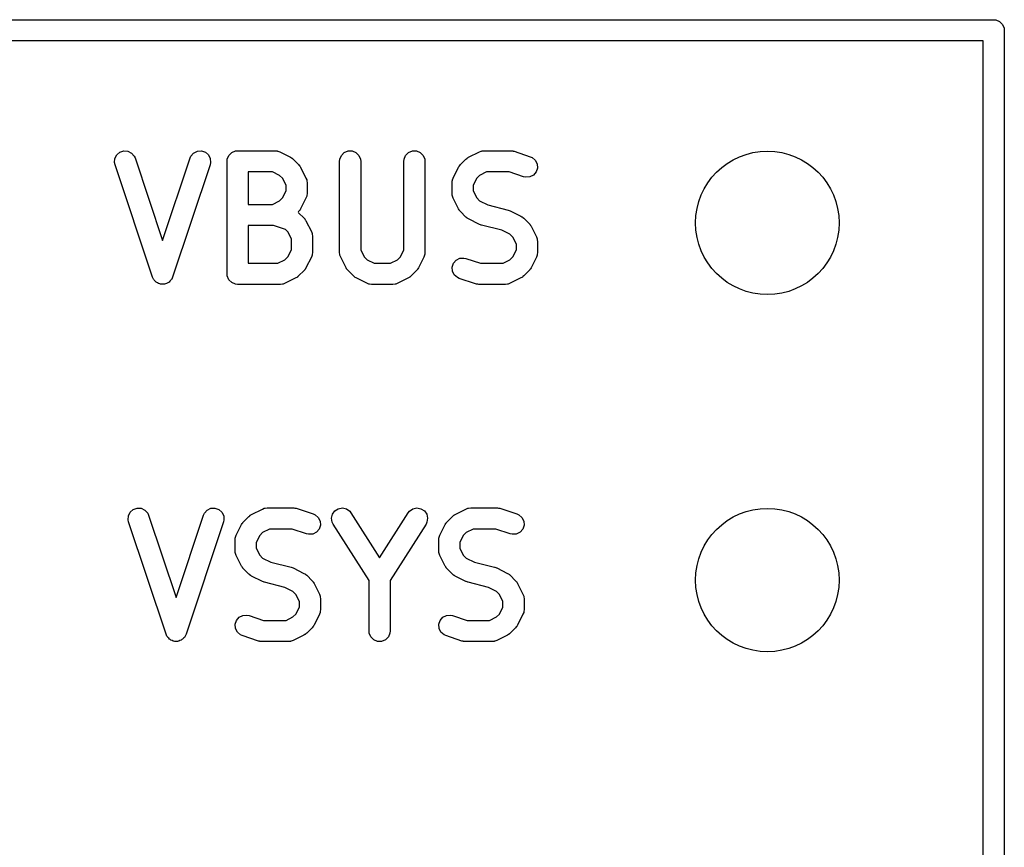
# Model space of a CAD drawing. Extents: x 100 to 226, y -132 to -42.
# Tile 33 of 33: x 213 to 220, y -56 to -50. Entities that reach past the tile are written whole.
import ezdxf

# ---------------------------------------------------------------- set-up
doc = ezdxf.new("R2010")
doc.units = 0
doc.layers.add('BLACK', color=7, linetype='CONTINUOUS')

msp = doc.modelspace()

# ---------------------------------------------------------------- linework, layer by layer
at = {"layer": 'BLACK', "linetype": 'CONTINUOUS'}
for p, q in [((198.89125, -50.24875), (219.89125, -50.24875)), ((219.89125, -50.24875), (219.905882, -50.250191)), ((219.905882, -50.250191), (219.932918, -50.26139)), ((219.932918, -50.26139), (219.95361, -50.282082)), ((219.95361, -50.282082), (219.964809, -50.309118)), ((219.964809, -50.309118), (219.96625, -50.32375)), ((219.96625, -50.32375), (219.96625, -101.32375)), ((219.81625, -50.39875), (201.97325, -50.39875)), ((219.81625, -101.24875), (219.81625, -50.39875)), ((213.640172, -51.265425), (213.642247, -51.236235)), ((213.642247, -51.236235), (213.655333, -51.210062)), ((213.655333, -51.210062), (213.67744, -51.190888)), ((213.67744, -51.190888), (213.705203, -51.181634)), ((213.705203, -51.181634), (213.734393, -51.183709)), ((213.734393, -51.183709), (213.760566, -51.196795)), ((213.760566, -51.196795), (213.77974, -51.218902)), ((213.77974, -51.218902), (213.785734, -51.232328)), ((213.785734, -51.232328), (213.981249, -51.818874)), ((213.981249, -51.818874), (214.176765, -51.232328)), ((214.176765, -51.232328), (214.182759, -51.218902)), ((214.182759, -51.218902), (214.201933, -51.196795)), ((214.201933, -51.196795), (214.228106, -51.183708)), ((214.228106, -51.183708), (214.257296, -51.181634)), ((214.257296, -51.181634), (214.285059, -51.190888)), ((214.285059, -51.190888), (214.307166, -51.210061)), ((214.307166, -51.210061), (214.320253, -51.236235)), ((214.320253, -51.236235), (214.322327, -51.265425)), ((214.439583, -51.256045), (214.441024, -51.241413)), ((214.441024, -51.241413), (214.452223, -51.214377)), ((214.452223, -51.214377), (214.472915, -51.193685)), ((214.472915, -51.193685), (214.499951, -51.182486)), ((214.499951, -51.182486), (214.514583, -51.181045)), ((214.514583, -51.181045), (214.781249, -51.181045)), ((214.781249, -51.181045), (214.795881, -51.182486)), ((214.795881, -51.182486), (214.79837, -51.183517)), ((214.79837, -51.183517), (214.801058, -51.183708)), ((214.801058, -51.183708), (214.81479, -51.188963)), ((214.81479, -51.188963), (214.890981, -51.227058)), ((214.890981, -51.227058), (214.89728, -51.231022)), ((214.89728, -51.231022), (214.899108, -51.23178)), ((214.899108, -51.23178), (214.901164, -51.233468)), ((214.901164, -51.233468), (214.903424, -51.23489)), ((214.903424, -51.23489), (214.904723, -51.236388)), ((214.904723, -51.236388), (214.910473, -51.241107)), ((214.910473, -51.241107), (214.948568, -51.279202)), ((215.239583, -51.256045), (215.241024, -51.241413)), ((215.241024, -51.241413), (215.252223, -51.214377)), ((215.252223, -51.214377), (215.272915, -51.193685)), ((215.272915, -51.193685), (215.299951, -51.182486)), ((215.299951, -51.182486), (215.329215, -51.182486)), ((215.329215, -51.182486), (215.356251, -51.193685)), ((215.356251, -51.193685), (215.376943, -51.214377)), ((215.376943, -51.214377), (215.388142, -51.241413)), ((215.388142, -51.241413), (215.389583, -51.256045)), ((215.696726, -51.256045), (215.698167, -51.241413)), ((215.698167, -51.241413), (215.709366, -51.214377)), ((215.709366, -51.214377), (215.730058, -51.193685)), ((215.730058, -51.193685), (215.757094, -51.182486)), ((215.757094, -51.182486), (215.786358, -51.182486)), ((215.786358, -51.182486), (215.813394, -51.193685)), ((215.813394, -51.193685), (215.834086, -51.214377)), ((215.834086, -51.214377), (215.845285, -51.241413)), ((215.845285, -51.241413), (215.846726, -51.256045)), ((216.099645, -51.279202), (216.13774, -51.241107)), ((216.13774, -51.241107), (216.143489, -51.236388)), ((216.143489, -51.236388), (216.144789, -51.23489)), ((216.144789, -51.23489), (216.147048, -51.233468)), ((216.147048, -51.233468), (216.149105, -51.23178)), ((216.149105, -51.23178), (216.150932, -51.231022)), ((216.150932, -51.231022), (216.157232, -51.227058)), ((216.157232, -51.227058), (216.233422, -51.188963)), ((216.233422, -51.188963), (216.247154, -51.183708)), ((216.247154, -51.183708), (216.249841, -51.183517)), ((216.249841, -51.183517), (216.252331, -51.182486)), ((216.252331, -51.182486), (216.266963, -51.181045)), ((216.266963, -51.181045), (216.45744, -51.181045)), ((216.45744, -51.181045), (216.464845, -51.181774)), ((216.464845, -51.181774), (216.46682, -51.181634)), ((216.46682, -51.181634), (216.469417, -51.182224)), ((216.469417, -51.182224), (216.472072, -51.182486)), ((216.472072, -51.182486), (216.473903, -51.183244)), ((216.473903, -51.183244), (216.481157, -51.184894)), ((216.481157, -51.184894), (216.595442, -51.222989)), ((216.595442, -51.222989), (216.608868, -51.228983)), ((216.608868, -51.228983), (216.630975, -51.248157)), ((216.630975, -51.248157), (216.644061, -51.27433)), ((213.643432, -51.279762), (213.640172, -51.265425)), ((213.910099, -52.079762), (213.643432, -51.279762)), ((214.319067, -51.279762), (214.052401, -52.079762)), ((214.322327, -51.265425), (214.319067, -51.279762)), ((214.439583, -52.056045), (214.439583, -51.256045)), ((214.948568, -51.279202), (214.953286, -51.284951)), ((214.953286, -51.284951), (214.954785, -51.286251)), ((214.954785, -51.286251), (214.956206, -51.28851)), ((214.956206, -51.28851), (214.957895, -51.290567)), ((214.957895, -51.290567), (214.958652, -51.292394)), ((214.958652, -51.292394), (214.962617, -51.298694)), ((214.962617, -51.298694), (215.000712, -51.374885)), ((215.239583, -51.903664), (215.239583, -51.256045)), ((215.389583, -51.256045), (215.389583, -51.885959)), ((215.696726, -51.885958), (215.696726, -51.256045)), ((215.846726, -51.256045), (215.846726, -51.903664)), ((216.0475, -51.374885), (216.085596, -51.298694)), ((216.085596, -51.298694), (216.089559, -51.292397)), ((216.089559, -51.292397), (216.090318, -51.290567)), ((216.090318, -51.290567), (216.092009, -51.288505)), ((216.092009, -51.288505), (216.093429, -51.286251)), ((216.093429, -51.286251), (216.094924, -51.284954)), ((216.094924, -51.284954), (216.099645, -51.279202)), ((216.646136, -51.30352), (216.636882, -51.331283)), ((216.644061, -51.27433), (216.646136, -51.30352)), ((214.763544, -51.331045), (214.589583, -51.331045)), ((214.589583, -51.331045), (214.589583, -51.561997)), ((214.813013, -51.355779), (214.763544, -51.331045)), ((214.833895, -51.376661), (214.813013, -51.355779)), ((214.85863, -51.42613), (214.833895, -51.376661)), ((215.000712, -51.374885), (215.005967, -51.388617)), ((215.005967, -51.388617), (215.006157, -51.391304)), ((216.042053, -51.391305), (216.042245, -51.388616)), ((216.042245, -51.388616), (216.0475, -51.374885)), ((216.214317, -51.376661), (216.189582, -51.426131)), ((216.2352, -51.355779), (216.214317, -51.376661)), ((216.284668, -51.331045), (216.2352, -51.355779)), ((216.44527, -51.331045), (216.284668, -51.331045)), ((216.548008, -51.365291), (216.44527, -51.331045)), ((216.562345, -51.368551), (216.548008, -51.365291)), ((216.591535, -51.366476), (216.562345, -51.368551)), ((216.617708, -51.35339), (216.591535, -51.366476)), ((216.636882, -51.331283), (216.617708, -51.35339)), ((214.85863, -51.466911), (214.85863, -51.42613)), ((215.006157, -51.391304), (215.007189, -51.393794)), ((215.007189, -51.393794), (215.00863, -51.408426)), ((215.00863, -51.408426), (215.00863, -51.484616)), ((216.039582, -51.408426), (216.041023, -51.393794)), ((216.039582, -51.484616), (216.039582, -51.408426)), ((216.041023, -51.393794), (216.042053, -51.391305)), ((216.189582, -51.426131), (216.189582, -51.46691)), ((214.813013, -51.537262), (214.833895, -51.51638)), ((214.833895, -51.51638), (214.85863, -51.466911)), ((215.000712, -51.518157), (214.962617, -51.594348)), ((215.005967, -51.504425), (215.000712, -51.518157)), ((215.006157, -51.501737), (215.005967, -51.504425)), ((215.007189, -51.499248), (215.006157, -51.501737)), ((215.00863, -51.484616), (215.007189, -51.499248)), ((216.041023, -51.499248), (216.039582, -51.484616)), ((216.042053, -51.501736), (216.041023, -51.499248)), ((216.042245, -51.504426), (216.042053, -51.501736)), ((216.0475, -51.518157), (216.042245, -51.504426)), ((216.085596, -51.594348), (216.0475, -51.518157)), ((216.189582, -51.46691), (216.214317, -51.51638)), ((216.214317, -51.51638), (216.2352, -51.537263)), ((214.589583, -51.561997), (214.763544, -51.561997)), ((214.763544, -51.561997), (214.813013, -51.537262)), ((214.962617, -51.594348), (214.958652, -51.600647)), ((216.089559, -51.600644), (216.085596, -51.594348)), ((216.2352, -51.537263), (216.293138, -51.566232)), ((216.293138, -51.566232), (216.437534, -51.602331)), ((214.948568, -51.61384), (214.944053, -51.618354)), ((214.944053, -51.618354), (214.948569, -51.62206)), ((214.953286, -51.60809), (214.948568, -51.61384)), ((214.948569, -51.62206), (214.986664, -51.660156)), ((214.954785, -51.606791), (214.953286, -51.60809)), ((214.956206, -51.604531), (214.954785, -51.606791)), ((214.957895, -51.602475), (214.956206, -51.604531)), ((214.958652, -51.600647), (214.957895, -51.602475)), ((214.986664, -51.660156), (214.991384, -51.665907)), ((214.991384, -51.665907), (214.992879, -51.667204)), ((214.992879, -51.667204), (214.994298, -51.669458)), ((214.994298, -51.669458), (214.995991, -51.671521)), ((216.090318, -51.602475), (216.089559, -51.600644)), ((216.092009, -51.604536), (216.090318, -51.602475)), ((216.093429, -51.606791), (216.092009, -51.604536)), ((216.094924, -51.608087), (216.093429, -51.606791)), ((216.099645, -51.61384), (216.094924, -51.608087)), ((216.13774, -51.651935), (216.099645, -51.61384)), ((216.143489, -51.656653), (216.13774, -51.651935)), ((216.144789, -51.658152), (216.143489, -51.656653)), ((216.147048, -51.659573), (216.144789, -51.658152)), ((216.149105, -51.661262), (216.147048, -51.659573)), ((216.150932, -51.662019), (216.149105, -51.661262)), ((216.157232, -51.665984), (216.150932, -51.662019)), ((216.233422, -51.704079), (216.157232, -51.665984)), ((216.437534, -51.602331), (216.438613, -51.602716)), ((216.438613, -51.602716), (216.439154, -51.602755)), ((216.439154, -51.602755), (216.445243, -51.605085)), ((216.445243, -51.605085), (216.45138, -51.607278)), ((216.45138, -51.607278), (216.451815, -51.6076)), ((216.451815, -51.6076), (216.452885, -51.60801)), ((216.452885, -51.60801), (216.529076, -51.646106)), ((216.529076, -51.646106), (216.535372, -51.650069)), ((216.535372, -51.650069), (216.537203, -51.650828)), ((216.537203, -51.650828), (216.539264, -51.652519)), ((216.539264, -51.652519), (216.541519, -51.653939)), ((216.541519, -51.653939), (216.542815, -51.655434)), ((216.542815, -51.655434), (216.548568, -51.660155)), ((216.548568, -51.660155), (216.586663, -51.69825)), ((214.769079, -51.711997), (214.589583, -51.711997)), ((214.589583, -51.711997), (214.589583, -51.981045)), ((214.85502, -51.740643), (214.769079, -51.711997)), ((214.995991, -51.671521), (214.996749, -51.673351)), ((214.996749, -51.673351), (215.000712, -51.679646)), ((215.000712, -51.679646), (215.038807, -51.755836)), ((216.234491, -51.704488), (216.233422, -51.704079)), ((216.234927, -51.704811), (216.234491, -51.704488)), ((216.241072, -51.707006), (216.234927, -51.704811)), ((216.247154, -51.709334), (216.241072, -51.707006)), ((216.247693, -51.709372), (216.247154, -51.709334)), ((216.248773, -51.709758), (216.247693, -51.709372)), ((216.393167, -51.745856), (216.248773, -51.709758)), ((216.586663, -51.69825), (216.591381, -51.703999)), ((216.591381, -51.703999), (216.59288, -51.705299)), ((216.59288, -51.705299), (216.594301, -51.707558)), ((216.594301, -51.707558), (216.59599, -51.709615)), ((216.59599, -51.709615), (216.596747, -51.711442)), ((216.596747, -51.711442), (216.600712, -51.717742)), ((216.600712, -51.717742), (216.638807, -51.793932)), ((214.87199, -51.757613), (214.85502, -51.740643)), ((214.896726, -51.807083), (214.87199, -51.757613)), ((214.896726, -51.885958), (214.896726, -51.807083)), ((215.038807, -51.755836), (215.044062, -51.769568)), ((215.044062, -51.769568), (215.044252, -51.772254)), ((215.044252, -51.772254), (215.045285, -51.774746)), ((215.045285, -51.774746), (215.046726, -51.789378)), ((215.046726, -51.789378), (215.046726, -51.903664)), ((216.451108, -51.774827), (216.393167, -51.745856)), ((216.471991, -51.79571), (216.451108, -51.774827)), ((216.496725, -51.845178), (216.471991, -51.79571)), ((216.638807, -51.793932), (216.644062, -51.807664)), ((216.644062, -51.807664), (216.644252, -51.810351)), ((216.496725, -51.885959), (216.496725, -51.845178)), ((216.644252, -51.810351), (216.645284, -51.812841)), ((216.645284, -51.812841), (216.646725, -51.827473)), ((216.646725, -51.827473), (216.646725, -51.903664)), ((214.851107, -51.956311), (214.87199, -51.935428)), ((214.87199, -51.935428), (214.896726, -51.885958)), ((215.038807, -51.937206), (215.000712, -52.013396)), ((215.044062, -51.923474), (215.038807, -51.937206)), ((215.044252, -51.920787), (215.044062, -51.923474)), ((215.045285, -51.918296), (215.044252, -51.920787)), ((215.046726, -51.903664), (215.045285, -51.918296)), ((215.241024, -51.918296), (215.239583, -51.903664)), ((215.242055, -51.920785), (215.241024, -51.918296)), ((215.242246, -51.923473), (215.242055, -51.920785)), ((215.247501, -51.937205), (215.242246, -51.923473)), ((215.285596, -52.013395), (215.247501, -51.937205)), ((215.389583, -51.885959), (215.414317, -51.935427)), ((215.414317, -51.935427), (215.4352, -51.956311)), ((215.651107, -51.956311), (215.67199, -51.935428)), ((215.67199, -51.935428), (215.696726, -51.885958)), ((215.838807, -51.937206), (215.800712, -52.013396)), ((215.844062, -51.923474), (215.838807, -51.937206)), ((215.844252, -51.920787), (215.844062, -51.923474)), ((215.845285, -51.918296), (215.844252, -51.920787)), ((215.846726, -51.903664), (215.845285, -51.918296)), ((216.068599, -51.9587), (216.094772, -51.945614)), ((216.094772, -51.945614), (216.123962, -51.943539)), ((216.123962, -51.943539), (216.138299, -51.946799)), ((216.138299, -51.946799), (216.241038, -51.981045)), ((216.451107, -51.956311), (216.47199, -51.935427)), ((216.47199, -51.935427), (216.496725, -51.885959)), ((216.638807, -51.937205), (216.600712, -52.013395)), ((216.644062, -51.923473), (216.638807, -51.937205)), ((216.644252, -51.920785), (216.644062, -51.923473)), ((216.645284, -51.918296), (216.644252, -51.920785)), ((216.646725, -51.903664), (216.645284, -51.918296)), ((214.589583, -51.981045), (214.80164, -51.981045)), ((214.80164, -51.981045), (214.851107, -51.956311)), ((214.996749, -52.01969), (214.995991, -52.021521)), ((215.000712, -52.013396), (214.996749, -52.01969)), ((215.289559, -52.019691), (215.285596, -52.013395)), ((215.290317, -52.021521), (215.289559, -52.019691)), ((215.4352, -51.956311), (215.484669, -51.981045)), ((215.484669, -51.981045), (215.60164, -51.981045)), ((215.60164, -51.981045), (215.651107, -51.956311)), ((215.796749, -52.01969), (215.795991, -52.021521)), ((215.800712, -52.013396), (215.796749, -52.01969)), ((216.040171, -52.00857), (216.049425, -51.980808)), ((216.042246, -52.03776), (216.040171, -52.00857)), ((216.049425, -51.980808), (216.068599, -51.9587)), ((216.241038, -51.981045), (216.401639, -51.981045)), ((216.401639, -51.981045), (216.451107, -51.956311)), ((216.596748, -52.019691), (216.595991, -52.021521)), ((216.600712, -52.013395), (216.596748, -52.019691)), ((213.916093, -52.093187), (213.910099, -52.079762)), ((214.052401, -52.079762), (214.046407, -52.093187)), ((214.441024, -52.070677), (214.439583, -52.056045)), ((214.452223, -52.097713), (214.441024, -52.070677)), ((214.929076, -52.085032), (214.852886, -52.123127)), ((214.935375, -52.081067), (214.929076, -52.085032)), ((214.937203, -52.08031), (214.935375, -52.081067)), ((214.939259, -52.078622), (214.937203, -52.08031)), ((214.941519, -52.0772), (214.939259, -52.078622)), ((214.942819, -52.0757), (214.941519, -52.0772)), ((214.948569, -52.070982), (214.942819, -52.0757)), ((214.986664, -52.032886), (214.948569, -52.070982)), ((214.991384, -52.027134), (214.986664, -52.032886)), ((214.992879, -52.025838), (214.991384, -52.027134)), ((214.994298, -52.023583), (214.992879, -52.025838)), ((214.995991, -52.021521), (214.994298, -52.023583)), ((215.292006, -52.023579), (215.290317, -52.021521)), ((215.293428, -52.025838), (215.292006, -52.023579)), ((215.294926, -52.027137), (215.293428, -52.025838)), ((215.299644, -52.032886), (215.294926, -52.027137)), ((215.337739, -52.070982), (215.299644, -52.032886)), ((215.34349, -52.075702), (215.337739, -52.070982)), ((215.344789, -52.0772), (215.34349, -52.075702)), ((215.347044, -52.078619), (215.344789, -52.0772)), ((215.349104, -52.08031), (215.347044, -52.078619)), ((215.350934, -52.081068), (215.349104, -52.08031)), ((215.357232, -52.085032), (215.350934, -52.081068)), ((215.433423, -52.123127), (215.357232, -52.085032)), ((215.729076, -52.085032), (215.652886, -52.123127)), ((215.735375, -52.081067), (215.729076, -52.085032)), ((215.737203, -52.08031), (215.735375, -52.081067)), ((215.739259, -52.078622), (215.737203, -52.08031)), ((215.741519, -52.0772), (215.739259, -52.078622)), ((215.742819, -52.0757), (215.741519, -52.0772)), ((215.748569, -52.070982), (215.742819, -52.0757)), ((215.786664, -52.032886), (215.748569, -52.070982)), ((215.791384, -52.027134), (215.786664, -52.032886)), ((215.792879, -52.025838), (215.791384, -52.027134)), ((215.794298, -52.023583), (215.792879, -52.025838)), ((215.795991, -52.021521), (215.794298, -52.023583)), ((216.055332, -52.063933), (216.042246, -52.03776)), ((216.07744, -52.083107), (216.055332, -52.063933)), ((216.090865, -52.089101), (216.07744, -52.083107)), ((216.205151, -52.127196), (216.090865, -52.089101)), ((216.529076, -52.085032), (216.452885, -52.123127)), ((216.535375, -52.081067), (216.529076, -52.085032)), ((216.537203, -52.08031), (216.535375, -52.081067)), ((216.539259, -52.078622), (216.537203, -52.08031)), ((216.541519, -52.0772), (216.539259, -52.078622)), ((216.542819, -52.0757), (216.541519, -52.0772)), ((216.548569, -52.070982), (216.542819, -52.0757)), ((216.586664, -52.032886), (216.548569, -52.070982)), ((216.591381, -52.027137), (216.586664, -52.032886)), ((216.59288, -52.025838), (216.591381, -52.027137)), ((216.594301, -52.023579), (216.59288, -52.025838)), ((216.595991, -52.021521), (216.594301, -52.023579)), ((213.919603, -52.097234), (213.916093, -52.093187)), ((213.922, -52.102028), (213.919603, -52.097234)), ((213.929104, -52.10819), (213.922, -52.102028)), ((213.935267, -52.115295), (213.929104, -52.10819)), ((213.94006, -52.117691), (213.935267, -52.115295)), ((213.944108, -52.121202), (213.94006, -52.117691)), ((213.953029, -52.124175), (213.944108, -52.121202)), ((213.96144, -52.128381), (213.953029, -52.124175)), ((213.966784, -52.12876), (213.96144, -52.128381)), ((213.97187, -52.130456), (213.966784, -52.12876)), ((213.98125, -52.129789), (213.97187, -52.130456)), ((213.99063, -52.130456), (213.98125, -52.129789)), ((213.995715, -52.12876), (213.99063, -52.130456)), ((214.00106, -52.128381), (213.995715, -52.12876)), ((214.009469, -52.124176), (214.00106, -52.128381)), ((214.018393, -52.121202), (214.009469, -52.124176)), ((214.022441, -52.11769), (214.018393, -52.121202)), ((214.027233, -52.115295), (214.022441, -52.11769)), ((214.033394, -52.108191), (214.027233, -52.115295)), ((214.0405, -52.102028), (214.033394, -52.108191)), ((214.042896, -52.097234), (214.0405, -52.102028)), ((214.046407, -52.093187), (214.042896, -52.097234)), ((214.472915, -52.118405), (214.452223, -52.097713)), ((214.499951, -52.129604), (214.472915, -52.118405)), ((214.514583, -52.131045), (214.499951, -52.129604)), ((214.819345, -52.131045), (214.514583, -52.131045)), ((214.833977, -52.129604), (214.819345, -52.131045)), ((214.836466, -52.128572), (214.833977, -52.129604)), ((214.839154, -52.128382), (214.836466, -52.128572)), ((214.852886, -52.123127), (214.839154, -52.128382)), ((215.447155, -52.128382), (215.433423, -52.123127)), ((215.449842, -52.128572), (215.447155, -52.128382)), ((215.452332, -52.129604), (215.449842, -52.128572)), ((215.466964, -52.131045), (215.452332, -52.129604)), ((215.619345, -52.131045), (215.466964, -52.131045)), ((215.633977, -52.129604), (215.619345, -52.131045)), ((215.636466, -52.128572), (215.633977, -52.129604)), ((215.639154, -52.128382), (215.636466, -52.128572)), ((215.652886, -52.123127), (215.639154, -52.128382)), ((216.212404, -52.128845), (216.205151, -52.127196)), ((216.214236, -52.129604), (216.212404, -52.128845)), ((216.21689, -52.129865), (216.214236, -52.129604)), ((216.219488, -52.130456), (216.21689, -52.129865)), ((216.221462, -52.130315), (216.219488, -52.130456)), ((216.228868, -52.131045), (216.221462, -52.130315)), ((216.419344, -52.131045), (216.228868, -52.131045)), ((216.433976, -52.129604), (216.419344, -52.131045)), ((216.436465, -52.128572), (216.433976, -52.129604)), ((216.439153, -52.128382), (216.436465, -52.128572)), ((216.452885, -52.123127), (216.439153, -52.128382)), ((213.737485, -53.776235), (213.750571, -53.750062)), ((213.750571, -53.750062), (213.772678, -53.730888)), ((213.772678, -53.730888), (213.800441, -53.721634)), ((213.800441, -53.721634), (213.829631, -53.723709)), ((213.829631, -53.723709), (213.855804, -53.736795)), ((213.855804, -53.736795), (213.874978, -53.758902)), ((213.874978, -53.758902), (213.880972, -53.772328)), ((214.272003, -53.772328), (214.277997, -53.758902)), ((214.277997, -53.758902), (214.297171, -53.736795)), ((214.297171, -53.736795), (214.323344, -53.723708)), ((214.323344, -53.723708), (214.352534, -53.721634)), ((214.352534, -53.721634), (214.380297, -53.730888)), ((214.380297, -53.730888), (214.402404, -53.750061)), ((214.402404, -53.750061), (214.415491, -53.776235)), ((214.608075, -53.771022), (214.614375, -53.767058)), ((214.614375, -53.767058), (214.690565, -53.728963)), ((214.690565, -53.728963), (214.704297, -53.723708)), ((214.704297, -53.723708), (214.706984, -53.723517)), ((214.706984, -53.723517), (214.709474, -53.722486)), ((214.709474, -53.722486), (214.724106, -53.721045)), ((214.724106, -53.721045), (214.914583, -53.721045)), ((214.914583, -53.721045), (214.921988, -53.721774)), ((214.921988, -53.721774), (214.923963, -53.721634)), ((214.923963, -53.721634), (214.92656, -53.722224)), ((214.92656, -53.722224), (214.929215, -53.722486)), ((214.929215, -53.722486), (214.931046, -53.723244)), ((214.931046, -53.723244), (214.9383, -53.724894)), ((214.9383, -53.724894), (215.052585, -53.762989)), ((215.052585, -53.762989), (215.066011, -53.768983)), ((215.066011, -53.768983), (215.088118, -53.788157)), ((215.182459, -53.794371), (215.188807, -53.765805)), ((215.188807, -53.765805), (215.205603, -53.741842)), ((215.205603, -53.741842), (215.230292, -53.726131)), ((215.230292, -53.726131), (215.259114, -53.721064)), ((215.259114, -53.721064), (215.28768, -53.727412)), ((215.28768, -53.727412), (215.311643, -53.744208)), ((215.311643, -53.744208), (215.320715, -53.755779)), ((215.320715, -53.755779), (215.524106, -54.075394)), ((215.524106, -54.075394), (215.727498, -53.75578)), ((215.727498, -53.75578), (215.73657, -53.744209)), ((215.73657, -53.744209), (215.760533, -53.727412)), ((215.760533, -53.727412), (215.789099, -53.721064)), ((215.789099, -53.721064), (215.81792, -53.726131)), ((215.81792, -53.726131), (215.842609, -53.741842)), ((215.842609, -53.741842), (215.859406, -53.765805)), ((215.859406, -53.765805), (215.865754, -53.794371)), ((216.055694, -53.771022), (216.061994, -53.767058)), ((216.061994, -53.767058), (216.138184, -53.728963)), ((216.138184, -53.728963), (216.151916, -53.723708)), ((216.151916, -53.723708), (216.154603, -53.723517)), ((216.154603, -53.723517), (216.157093, -53.722486)), ((216.157093, -53.722486), (216.171725, -53.721045)), ((216.171725, -53.721045), (216.362202, -53.721045)), ((216.362202, -53.721045), (216.369607, -53.721774)), ((216.369607, -53.721774), (216.371582, -53.721634)), ((216.371582, -53.721634), (216.374179, -53.722224)), ((216.374179, -53.722224), (216.376834, -53.722486)), ((216.376834, -53.722486), (216.378665, -53.723244)), ((216.378665, -53.723244), (216.385919, -53.724894)), ((216.385919, -53.724894), (216.500204, -53.762989)), ((216.500204, -53.762989), (216.51363, -53.768983)), ((216.51363, -53.768983), (216.535737, -53.788157)), ((213.73541, -53.805425), (213.737485, -53.776235)), ((213.73867, -53.819762), (213.73541, -53.805425)), ((214.005337, -54.619762), (213.73867, -53.819762)), ((213.880972, -53.772328), (214.076487, -54.358874)), ((214.076487, -54.358874), (214.272003, -53.772328)), ((214.414305, -53.819762), (214.147639, -54.619762)), ((214.417565, -53.805425), (214.414305, -53.819762)), ((214.415491, -53.776235), (214.417565, -53.805425)), ((214.504643, -53.914885), (214.542739, -53.838694)), ((214.542739, -53.838694), (214.546702, -53.832397)), ((214.546702, -53.832397), (214.547461, -53.830567)), ((214.547461, -53.830567), (214.549152, -53.828505)), ((214.549152, -53.828505), (214.550572, -53.826251)), ((214.550572, -53.826251), (214.552067, -53.824954)), ((214.552067, -53.824954), (214.556788, -53.819202)), ((214.556788, -53.819202), (214.594883, -53.781107)), ((214.594883, -53.781107), (214.600632, -53.776388)), ((214.600632, -53.776388), (214.601932, -53.77489)), ((214.601932, -53.77489), (214.604191, -53.773468)), ((214.604191, -53.773468), (214.606248, -53.77178)), ((214.606248, -53.77178), (214.608075, -53.771022)), ((215.088118, -53.788157), (215.101204, -53.81433)), ((215.101204, -53.81433), (215.103279, -53.84352)), ((215.187526, -53.823193), (215.182459, -53.794371)), ((215.194165, -53.836311), (215.187526, -53.823193)), ((215.449107, -54.236931), (215.194165, -53.836311)), ((215.854047, -53.836311), (215.599107, -54.236932)), ((215.860687, -53.823193), (215.854047, -53.836311)), ((215.865754, -53.794371), (215.860687, -53.823193)), ((215.952262, -53.914885), (215.990358, -53.838694)), ((215.990358, -53.838694), (215.994321, -53.832397)), ((215.994321, -53.832397), (215.99508, -53.830567)), ((215.99508, -53.830567), (215.996771, -53.828505)), ((215.996771, -53.828505), (215.998191, -53.826251)), ((215.998191, -53.826251), (215.999686, -53.824954)), ((215.999686, -53.824954), (216.004407, -53.819202)), ((216.004407, -53.819202), (216.042502, -53.781107)), ((216.042502, -53.781107), (216.048251, -53.776388)), ((216.048251, -53.776388), (216.049551, -53.77489)), ((216.049551, -53.77489), (216.05181, -53.773468)), ((216.05181, -53.773468), (216.053867, -53.77178)), ((216.053867, -53.77178), (216.055694, -53.771022)), ((216.535737, -53.788157), (216.548823, -53.81433)), ((216.548823, -53.81433), (216.550898, -53.84352)), ((214.692343, -53.895779), (214.67146, -53.916661)), ((214.741811, -53.871045), (214.692343, -53.895779)), ((214.902413, -53.871045), (214.741811, -53.871045)), ((215.005151, -53.905291), (214.902413, -53.871045)), ((215.019488, -53.908551), (215.005151, -53.905291)), ((215.048678, -53.906476), (215.019488, -53.908551)), ((215.074851, -53.89339), (215.048678, -53.906476)), ((215.094025, -53.871283), (215.074851, -53.89339)), ((215.103279, -53.84352), (215.094025, -53.871283)), ((216.139962, -53.895779), (216.119079, -53.916661)), ((216.18943, -53.871045), (216.139962, -53.895779)), ((216.350032, -53.871045), (216.18943, -53.871045)), ((216.45277, -53.905291), (216.350032, -53.871045)), ((216.467107, -53.908551), (216.45277, -53.905291)), ((216.496297, -53.906476), (216.467107, -53.908551)), ((216.52247, -53.89339), (216.496297, -53.906476)), ((216.541644, -53.871283), (216.52247, -53.89339)), ((216.550898, -53.84352), (216.541644, -53.871283)), ((214.496725, -53.948426), (214.498166, -53.933794)), ((214.496725, -54.024616), (214.496725, -53.948426)), ((214.498166, -53.933794), (214.499196, -53.931305)), ((214.499196, -53.931305), (214.499388, -53.928616)), ((214.499388, -53.928616), (214.504643, -53.914885)), ((214.67146, -53.916661), (214.646725, -53.966131)), ((214.646725, -53.966131), (214.646725, -54.00691)), ((215.944344, -53.948426), (215.945785, -53.933794)), ((215.944344, -54.024616), (215.944344, -53.948426)), ((215.945785, -53.933794), (215.946815, -53.931305)), ((215.946815, -53.931305), (215.947007, -53.928616)), ((215.947007, -53.928616), (215.952262, -53.914885)), ((216.119079, -53.916661), (216.094344, -53.966131)), ((216.094344, -53.966131), (216.094344, -54.00691)), ((214.498166, -54.039248), (214.496725, -54.024616)), ((214.499196, -54.041736), (214.498166, -54.039248)), ((214.499388, -54.044426), (214.499196, -54.041736)), ((214.504643, -54.058157), (214.499388, -54.044426)), ((214.646725, -54.00691), (214.67146, -54.05638)), ((215.945785, -54.039248), (215.944344, -54.024616)), ((215.946815, -54.041736), (215.945785, -54.039248)), ((215.947007, -54.044426), (215.946815, -54.041736)), ((215.952262, -54.058157), (215.947007, -54.044426)), ((216.094344, -54.00691), (216.119079, -54.05638)), ((214.542739, -54.134348), (214.504643, -54.058157)), ((214.67146, -54.05638), (214.692343, -54.077263)), ((214.692343, -54.077263), (214.750281, -54.106232)), ((214.750281, -54.106232), (214.894677, -54.142331)), ((215.990358, -54.134348), (215.952262, -54.058157)), ((216.119079, -54.05638), (216.139962, -54.077263)), ((216.139962, -54.077263), (216.1979, -54.106232)), ((216.1979, -54.106232), (216.342296, -54.142331)), ((214.546702, -54.140644), (214.542739, -54.134348)), ((214.547461, -54.142475), (214.546702, -54.140644)), ((214.549152, -54.144536), (214.547461, -54.142475)), ((214.550572, -54.146791), (214.549152, -54.144536)), ((214.552067, -54.148087), (214.550572, -54.146791)), ((214.556788, -54.15384), (214.552067, -54.148087)), ((214.594883, -54.191935), (214.556788, -54.15384)), ((214.894677, -54.142331), (214.895756, -54.142716)), ((214.895756, -54.142716), (214.896297, -54.142755)), ((214.896297, -54.142755), (214.902386, -54.145085)), ((214.902386, -54.145085), (214.908523, -54.147278)), ((214.908523, -54.147278), (214.908958, -54.1476)), ((214.908958, -54.1476), (214.910028, -54.14801)), ((214.910028, -54.14801), (214.986219, -54.186106)), ((214.986219, -54.186106), (214.992515, -54.190069)), ((214.992515, -54.190069), (214.994346, -54.190828)), ((215.994321, -54.140644), (215.990358, -54.134348)), ((215.99508, -54.142475), (215.994321, -54.140644)), ((215.996771, -54.144536), (215.99508, -54.142475)), ((215.998191, -54.146791), (215.996771, -54.144536)), ((215.999686, -54.148087), (215.998191, -54.146791)), ((216.004407, -54.15384), (215.999686, -54.148087)), ((216.042502, -54.191935), (216.004407, -54.15384)), ((216.342296, -54.142331), (216.343375, -54.142716)), ((216.343375, -54.142716), (216.343916, -54.142755)), ((216.343916, -54.142755), (216.350005, -54.145085)), ((216.350005, -54.145085), (216.356142, -54.147278)), ((216.356142, -54.147278), (216.356577, -54.1476)), ((216.356577, -54.1476), (216.357647, -54.14801)), ((216.357647, -54.14801), (216.433838, -54.186106)), ((216.433838, -54.186106), (216.440134, -54.190069)), ((216.440134, -54.190069), (216.441965, -54.190828)), ((214.600632, -54.196653), (214.594883, -54.191935)), ((214.601932, -54.198152), (214.600632, -54.196653)), ((214.604191, -54.199573), (214.601932, -54.198152)), ((214.606248, -54.201262), (214.604191, -54.199573)), ((214.608075, -54.202019), (214.606248, -54.201262)), ((214.614375, -54.205984), (214.608075, -54.202019)), ((214.690565, -54.244079), (214.614375, -54.205984)), ((214.691634, -54.244488), (214.690565, -54.244079)), ((214.69207, -54.244811), (214.691634, -54.244488)), ((214.698215, -54.247006), (214.69207, -54.244811)), ((214.704297, -54.249334), (214.698215, -54.247006)), ((214.704836, -54.249372), (214.704297, -54.249334)), ((214.705916, -54.249758), (214.704836, -54.249372)), ((214.85031, -54.285856), (214.705916, -54.249758)), ((214.994346, -54.190828), (214.996407, -54.192519)), ((214.996407, -54.192519), (214.998662, -54.193939)), ((214.998662, -54.193939), (214.999958, -54.195434)), ((214.999958, -54.195434), (215.005711, -54.200155)), ((215.005711, -54.200155), (215.043806, -54.23825)), ((215.043806, -54.23825), (215.048524, -54.243999)), ((215.048524, -54.243999), (215.050023, -54.245299)), ((215.050023, -54.245299), (215.051444, -54.247558)), ((215.051444, -54.247558), (215.053133, -54.249615)), ((215.053133, -54.249615), (215.05389, -54.251442)), ((215.05389, -54.251442), (215.057855, -54.257742)), ((215.057855, -54.257742), (215.09595, -54.333932)), ((215.449107, -54.596045), (215.449107, -54.236931)), ((215.599107, -54.236932), (215.599107, -54.596045)), ((216.048251, -54.196653), (216.042502, -54.191935)), ((216.049551, -54.198152), (216.048251, -54.196653)), ((216.05181, -54.199573), (216.049551, -54.198152)), ((216.053867, -54.201262), (216.05181, -54.199573)), ((216.055694, -54.202019), (216.053867, -54.201262)), ((216.061994, -54.205984), (216.055694, -54.202019)), ((216.138184, -54.244079), (216.061994, -54.205984)), ((216.139253, -54.244488), (216.138184, -54.244079)), ((216.139689, -54.244811), (216.139253, -54.244488)), ((216.145834, -54.247006), (216.139689, -54.244811)), ((216.151916, -54.249334), (216.145834, -54.247006)), ((216.152455, -54.249372), (216.151916, -54.249334)), ((216.153535, -54.249758), (216.152455, -54.249372)), ((216.297929, -54.285856), (216.153535, -54.249758)), ((216.441965, -54.190828), (216.444026, -54.192519)), ((216.444026, -54.192519), (216.446281, -54.193939)), ((216.446281, -54.193939), (216.447577, -54.195434)), ((216.447577, -54.195434), (216.45333, -54.200155)), ((216.45333, -54.200155), (216.491425, -54.23825)), ((216.491425, -54.23825), (216.496143, -54.243999)), ((216.496143, -54.243999), (216.497642, -54.245299)), ((216.497642, -54.245299), (216.499063, -54.247558)), ((216.499063, -54.247558), (216.500752, -54.249615)), ((216.500752, -54.249615), (216.501509, -54.251442)), ((216.501509, -54.251442), (216.505474, -54.257742)), ((216.505474, -54.257742), (216.543569, -54.333932)), ((214.908251, -54.314827), (214.85031, -54.285856)), ((214.929134, -54.33571), (214.908251, -54.314827)), ((216.35587, -54.314827), (216.297929, -54.285856)), ((216.376753, -54.33571), (216.35587, -54.314827)), ((214.953868, -54.385178), (214.929134, -54.33571)), ((214.953868, -54.425959), (214.953868, -54.385178)), ((215.09595, -54.333932), (215.101205, -54.347664)), ((215.101205, -54.347664), (215.101395, -54.350351)), ((215.101395, -54.350351), (215.102427, -54.352841)), ((215.102427, -54.352841), (215.103868, -54.367473)), ((215.103868, -54.367473), (215.103868, -54.443664)), ((216.401487, -54.385178), (216.376753, -54.33571)), ((216.401487, -54.425959), (216.401487, -54.385178)), ((216.543569, -54.333932), (216.548824, -54.347664)), ((216.548824, -54.347664), (216.549014, -54.350351)), ((216.549014, -54.350351), (216.550046, -54.352841)), ((216.550046, -54.352841), (216.551487, -54.367473)), ((216.551487, -54.367473), (216.551487, -54.443664)), ((214.929133, -54.475427), (214.953868, -54.425959)), ((215.101205, -54.463473), (215.09595, -54.477205)), ((215.101395, -54.460785), (215.101205, -54.463473)), ((215.102427, -54.458296), (215.101395, -54.460785)), ((215.103868, -54.443664), (215.102427, -54.458296)), ((216.376752, -54.475427), (216.401487, -54.425959)), ((216.548824, -54.463473), (216.543569, -54.477205)), ((216.549014, -54.460785), (216.548824, -54.463473)), ((216.550046, -54.458296), (216.549014, -54.460785)), ((216.551487, -54.443664), (216.550046, -54.458296)), ((214.497314, -54.54857), (214.506568, -54.520808)), ((214.506568, -54.520808), (214.525742, -54.4987)), ((214.525742, -54.4987), (214.551915, -54.485614)), ((214.551915, -54.485614), (214.581105, -54.483539)), ((214.581105, -54.483539), (214.595442, -54.486799)), ((214.595442, -54.486799), (214.698181, -54.521045)), ((214.698181, -54.521045), (214.858782, -54.521045)), ((214.858782, -54.521045), (214.90825, -54.496311)), ((214.90825, -54.496311), (214.929133, -54.475427)), ((215.09595, -54.477205), (215.057855, -54.553395)), ((215.944933, -54.54857), (215.954187, -54.520808)), ((215.954187, -54.520808), (215.973361, -54.4987)), ((215.973361, -54.4987), (215.999534, -54.485614)), ((215.999534, -54.485614), (216.028724, -54.483539)), ((216.028724, -54.483539), (216.043061, -54.486799)), ((216.043061, -54.486799), (216.1458, -54.521045)), ((216.1458, -54.521045), (216.306401, -54.521045)), ((216.306401, -54.521045), (216.355869, -54.496311)), ((216.355869, -54.496311), (216.376752, -54.475427)), ((216.543569, -54.477205), (216.505474, -54.553395)), ((214.499389, -54.57776), (214.497314, -54.54857)), ((214.512475, -54.603933), (214.499389, -54.57776)), ((214.534583, -54.623107), (214.512475, -54.603933)), ((215.043807, -54.572886), (215.005712, -54.610982)), ((215.048524, -54.567137), (215.043807, -54.572886)), ((215.050023, -54.565838), (215.048524, -54.567137)), ((215.051444, -54.563579), (215.050023, -54.565838)), ((215.053134, -54.561521), (215.051444, -54.563579)), ((215.053891, -54.559691), (215.053134, -54.561521)), ((215.057855, -54.553395), (215.053891, -54.559691)), ((215.450548, -54.610677), (215.449107, -54.596045)), ((215.461747, -54.637713), (215.450548, -54.610677)), ((215.597666, -54.610677), (215.586467, -54.637713)), ((215.599107, -54.596045), (215.597666, -54.610677)), ((215.947008, -54.57776), (215.944933, -54.54857)), ((215.960094, -54.603933), (215.947008, -54.57776)), ((215.982202, -54.623107), (215.960094, -54.603933)), ((216.491426, -54.572886), (216.453331, -54.610982)), ((216.496143, -54.567137), (216.491426, -54.572886)), ((216.497642, -54.565838), (216.496143, -54.567137)), ((216.499063, -54.563579), (216.497642, -54.565838)), ((216.500753, -54.561521), (216.499063, -54.563579)), ((216.50151, -54.559691), (216.500753, -54.561521)), ((216.505474, -54.553395), (216.50151, -54.559691)), ((214.011331, -54.633187), (214.005337, -54.619762)), ((214.014841, -54.637234), (214.011331, -54.633187)), ((214.017238, -54.642028), (214.014841, -54.637234)), ((214.024342, -54.64819), (214.017238, -54.642028)), ((214.030505, -54.655295), (214.024342, -54.64819)), ((214.035298, -54.657691), (214.030505, -54.655295)), ((214.039346, -54.661202), (214.035298, -54.657691)), ((214.048267, -54.664175), (214.039346, -54.661202)), ((214.056678, -54.668381), (214.048267, -54.664175)), ((214.062022, -54.66876), (214.056678, -54.668381)), ((214.067108, -54.670456), (214.062022, -54.66876)), ((214.076488, -54.669789), (214.067108, -54.670456)), ((214.085868, -54.670456), (214.076488, -54.669789)), ((214.090953, -54.66876), (214.085868, -54.670456)), ((214.096298, -54.668381), (214.090953, -54.66876)), ((214.104707, -54.664176), (214.096298, -54.668381)), ((214.113631, -54.661202), (214.104707, -54.664176)), ((214.117679, -54.65769), (214.113631, -54.661202)), ((214.122471, -54.655295), (214.117679, -54.65769)), ((214.128632, -54.648191), (214.122471, -54.655295)), ((214.135738, -54.642028), (214.128632, -54.648191)), ((214.138134, -54.637234), (214.135738, -54.642028)), ((214.141645, -54.633187), (214.138134, -54.637234)), ((214.147639, -54.619762), (214.141645, -54.633187)), ((214.548008, -54.629101), (214.534583, -54.623107)), ((214.662294, -54.667196), (214.548008, -54.629101)), ((214.669547, -54.668845), (214.662294, -54.667196)), ((214.671379, -54.669604), (214.669547, -54.668845)), ((214.674033, -54.669865), (214.671379, -54.669604)), ((214.676631, -54.670456), (214.674033, -54.669865)), ((214.678605, -54.670315), (214.676631, -54.670456)), ((214.686011, -54.671045), (214.678605, -54.670315)), ((214.876487, -54.671045), (214.686011, -54.671045)), ((214.891119, -54.669604), (214.876487, -54.671045)), ((214.893608, -54.668572), (214.891119, -54.669604)), ((214.896296, -54.668382), (214.893608, -54.668572)), ((214.910028, -54.663127), (214.896296, -54.668382)), ((214.986219, -54.625032), (214.910028, -54.663127)), ((214.992518, -54.621067), (214.986219, -54.625032)), ((214.994346, -54.62031), (214.992518, -54.621067)), ((214.996402, -54.618622), (214.994346, -54.62031)), ((214.998662, -54.6172), (214.996402, -54.618622)), ((214.999962, -54.6157), (214.998662, -54.6172)), ((215.005712, -54.610982), (214.999962, -54.6157)), ((215.482439, -54.658405), (215.461747, -54.637713)), ((215.509475, -54.669604), (215.482439, -54.658405)), ((215.538739, -54.669604), (215.509475, -54.669604)), ((215.565775, -54.658405), (215.538739, -54.669604)), ((215.586467, -54.637713), (215.565775, -54.658405)), ((215.995627, -54.629101), (215.982202, -54.623107)), ((216.109913, -54.667196), (215.995627, -54.629101)), ((216.117166, -54.668845), (216.109913, -54.667196)), ((216.118998, -54.669604), (216.117166, -54.668845)), ((216.121652, -54.669865), (216.118998, -54.669604)), ((216.12425, -54.670456), (216.121652, -54.669865)), ((216.126224, -54.670315), (216.12425, -54.670456)), ((216.13363, -54.671045), (216.126224, -54.670315)), ((216.324106, -54.671045), (216.13363, -54.671045)), ((216.338738, -54.669604), (216.324106, -54.671045)), ((216.341227, -54.668572), (216.338738, -54.669604)), ((216.343915, -54.668382), (216.341227, -54.668572)), ((216.357647, -54.663127), (216.343915, -54.668382)), ((216.433838, -54.625032), (216.357647, -54.663127)), ((216.440137, -54.621067), (216.433838, -54.625032)), ((216.441965, -54.62031), (216.440137, -54.621067)), ((216.444021, -54.618622), (216.441965, -54.62031)), ((216.446281, -54.6172), (216.444021, -54.618622)), ((216.447581, -54.6157), (216.446281, -54.6172)), ((216.453331, -54.610982), (216.447581, -54.6157))]:
    msp.add_line(p, q, dxfattribs=at)
at = {"layer": 'BLACK'}
for centre in [(218.28125, -51.69375), (218.28125, -54.23375)]:
    msp.add_circle(centre, 0.51, dxfattribs=at)

doc.saveas('drawing.dxf')
